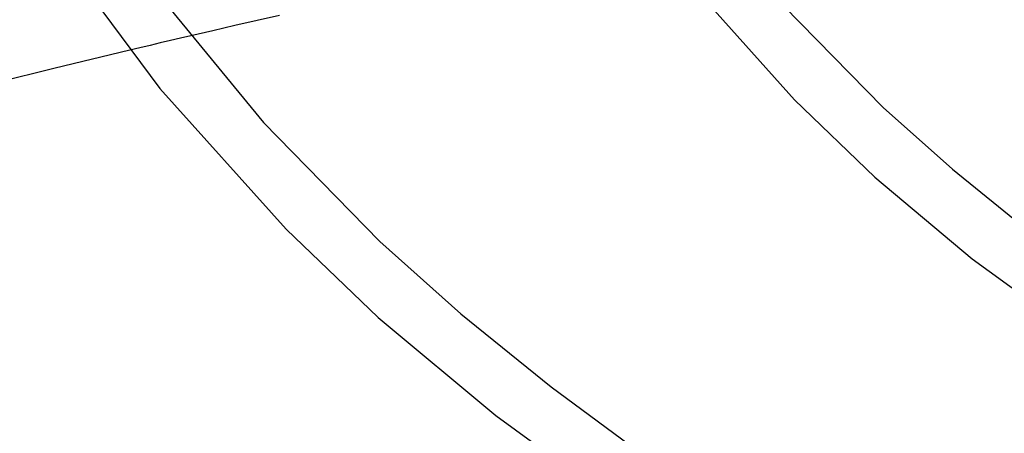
# Model space of a CAD drawing. Header units: millimetres. Extents: x -657 to 657, y -323 to 528.
# Tile 31 of 131: x -271 to -202, y 250 to 279. Entities that reach past the tile are written whole.
import ezdxf

# ---------------------------------------------------------------- set-up
doc = ezdxf.new("R2010")
doc.units = ezdxf.units.MM
doc.layers.add('HIDDEN', color=7, linetype='Continuous')
doc.layers.add('THICK', color=7, linetype='Continuous')

msp = doc.modelspace()

# ---------------------------------------------------------------- linework, layer by layer
at = {"layer": 'HIDDEN'}
for p, q in [((-260.502, 277.125), (-261.215, 276.957)), ((-259.788, 277.292), (-260.502, 277.125)), ((-259.074, 277.46), (-259.788, 277.292)), ((-262.641, 276.619), (-263.354, 276.449)), ((-261.928, 276.788), (-262.641, 276.619)), ((-261.215, 276.957), (-261.928, 276.788))]:
    msp.add_line(p, q, dxfattribs=at)
at = {"layer": 'THICK'}
for p, q in [((-224.264, 281.399), (-216.731, 272.979)), ((-266.649, 281.03), (-261.234, 273.765)), ((-260.575, 279.403), (-253.978, 271.386)), ((-217.483, 279.572), (-210.495, 272.438)), ((-254.415, 278.536), (-255.972, 278.179)), ((-252.854, 278.891), (-254.415, 278.536)), ((-257.525, 277.82), (-259.074, 277.46)), ((-255.972, 278.179), (-257.525, 277.82)), ((-263.354, 276.449), (-268.669, 275.166)), ((-268.669, 275.166), (-273.967, 273.854)), ((-261.234, 273.765), (-252.382, 263.913)), ((-216.731, 272.979), (-211.097, 267.559)), ((-210.495, 272.438), (-205.647, 268.105)), ((-253.978, 271.386), (-245.805, 263.042)), ((-205.647, 268.105), (-200.223, 263.711)), ((-211.097, 267.559), (-204.249, 261.813)), ((-252.382, 263.913), (-245.918, 257.716)), ((-245.805, 263.042), (-240.137, 257.976)), ((-204.249, 261.813), (-192.899, 253.566)), ((-245.918, 257.716), (-237.683, 250.831)), ((-240.137, 257.976), (-233.797, 252.839)), ((-233.797, 252.839), (-226.76, 247.666)), ((-237.683, 250.831), (-224.448, 241.266))]:
    msp.add_line(p, q, dxfattribs=at)

doc.saveas('drawing.dxf')
